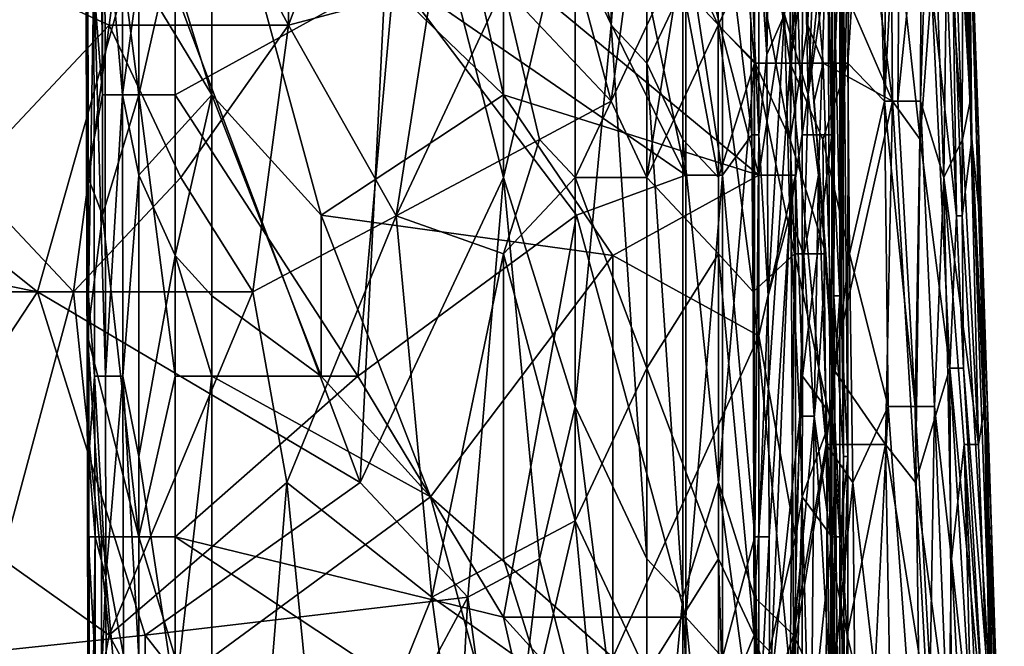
# Model space of a CAD drawing. Extents: x -0.375 to 0.375, y -0.309 to 0.309.
# Tile 156 of 226: x 0.216 to 0.273, y 0.012 to 0.049. Entities that reach past the tile are written whole.
import ezdxf

# ---------------------------------------------------------------- set-up
doc = ezdxf.new("R2010")
doc.units = 0

msp = doc.modelspace()

# ---------------------------------------------------------------- linework, layer by layer
for points in [[(0.250393, 0.048938, 0.445014), (0.248288, 0.057887, 0.444845), (0.250393, 0.075787, 0.444983)], [(0.250393, 0.048938, 0.445014), (0.250393, 0.075787, 0.444983), (0.252498, 0.075787, 0.445236)], [(0.252498, 0.0467, 0.445273), (0.250393, 0.048938, 0.445014), (0.252498, 0.075787, 0.445236)], [(0.252498, 0.0467, 0.445273), (0.252498, 0.075787, 0.445236), (0.254602, 0.051175, 0.445679)], [(0.258811, 0.0467, 0.447216), (0.254602, 0.051175, 0.445679), (0.256707, 0.071312, 0.446199)], [(0.258811, 0.060125, 0.447161), (0.258811, 0.0467, 0.447216), (0.256707, 0.071312, 0.446199)], [(0.260916, 0.0467, 0.448606), (0.258811, 0.060125, 0.447161), (0.260916, 0.071312, 0.448432)], [(0.263021, 0.071312, 0.450357), (0.264569, 0.071312, 0.45234), (0.260916, 0.0467, 0.448606)], [(0.260916, 0.0467, 0.448606), (0.260916, 0.071312, 0.448432), (0.263021, 0.071312, 0.450357)], [(0.264569, 0.071312, 0.45234), (0.264295, 0.0467, 0.45234), (0.260916, 0.0467, 0.448606)], [(0.264569, 0.071312, 0.45234), (0.265732, 0.069075, 0.454276), (0.264295, 0.0467, 0.45234)], [(0.241937, 0.066077, 0.449737), (0.254786, 0.040133, 0.449772), (0.248362, 0.070794, 0.449744)], [(0.254786, 0.040133, 0.449772), (0.254786, 0.054284, 0.44978), (0.248362, 0.070794, 0.449744)], [(0.259532, 0.047208, 0.443972), (0.259324, 0.070794, 0.443972), (0.259069, 0.054284, 0.446213)], [(0.259906, 0.066077, 0.43622), (0.259324, 0.070794, 0.443972), (0.259532, 0.047208, 0.443972)], [(0.231451, 0.069075, 0.550966), (0.223033, 0.0646, 0.553988), (0.231451, 0.048938, 0.553826)], [(0.231451, 0.069075, 0.550966), (0.231451, 0.048938, 0.553826), (0.235661, 0.060125, 0.550997)], [(0.264295, 0.0467, 0.45234), (0.265732, 0.069075, 0.454276), (0.266439, 0.044463, 0.456212)], [(0.265732, 0.069075, 0.454276), (0.266566, 0.060125, 0.456212), (0.266439, 0.044463, 0.456212)], [(0.244079, 0.039988, 0.444693), (0.237765, 0.0646, 0.444561), (0.244079, 0.066837, 0.444648)], [(0.244079, 0.039988, 0.444693), (0.244079, 0.066837, 0.444648), (0.248288, 0.057887, 0.444845)], [(0.270127, 0.05565, 0.469761), (0.270141, 0.066837, 0.469761), (0.271028, 0.042225, 0.477504)], [(0.270141, 0.066837, 0.469761), (0.270892, 0.062362, 0.481375), (0.27148, 0.044463, 0.485247)], [(0.271028, 0.042225, 0.477504), (0.270141, 0.066837, 0.469761), (0.27148, 0.044463, 0.485247)], [(0.27111, 0.066837, 0.500732), (0.271979, 0.042225, 0.496861), (0.271183, 0.0646, 0.491054)], [(0.27111, 0.066837, 0.500732), (0.271431, 0.05565, 0.502668), (0.271979, 0.042225, 0.496861)], [(0.237654, 0.051926, 0.449729), (0.254786, 0.040133, 0.449772), (0.241937, 0.066077, 0.449737)], [(0.259906, 0.066077, 0.43622), (0.259532, 0.047208, 0.443972), (0.260573, 0.049567, 0.428467)], [(0.263323, 0.066077, 0.389703), (0.263118, 0.056643, 0.39358), (0.26347, 0.033057, 0.389703)], [(0.26353, 0.049567, 0.385827), (0.263323, 0.066077, 0.389703), (0.26347, 0.033057, 0.389703)], [(0.220928, 0.048938, 0.556744), (0.223033, 0.0646, 0.553988), (0.206196, 0.05565, 0.559075)], [(0.220928, 0.048938, 0.556744), (0.231451, 0.048938, 0.553826), (0.223033, 0.0646, 0.553988)], [(0.223033, 0.05565, 0.444531), (0.237765, 0.0646, 0.444561), (0.235661, 0.022088, 0.444588)], [(0.244079, 0.039988, 0.444693), (0.235661, 0.022088, 0.444588), (0.237765, 0.0646, 0.444561)], [(0.27148, 0.044463, 0.485247), (0.270892, 0.062362, 0.481375), (0.271183, 0.0646, 0.491054)], [(0.27148, 0.044463, 0.485247), (0.271183, 0.0646, 0.491054), (0.27232, 0.026563, 0.491054)], [(0.27232, 0.026563, 0.491054), (0.271183, 0.0646, 0.491054), (0.271979, 0.042225, 0.496861)], [(0.222663, 0.04485, 0.449471), (0.222663, 0.063718, 0.449448), (0.220522, 0.06136, 0.448038)], [(0.222663, 0.04485, 0.449471), (0.224805, 0.054284, 0.449682), (0.222663, 0.063718, 0.449448)], [(0.261965, 0.04485, 0.409085), (0.262761, 0.063718, 0.397456), (0.261607, 0.06136, 0.412961)], [(0.263118, 0.056643, 0.39358), (0.262761, 0.063718, 0.397456), (0.261965, 0.04485, 0.409085)], [(0.254602, 0.053412, 0.54253), (0.256673, 0.048938, 0.541381), (0.256707, 0.062362, 0.539546)], [(0.256673, 0.048938, 0.541381), (0.258811, 0.053412, 0.538711), (0.256707, 0.062362, 0.539546)], [(0.262081, 0.05565, 0.533639), (0.266909, 0.044463, 0.525896), (0.264614, 0.062362, 0.527832)], [(0.266823, 0.057887, 0.52396), (0.264614, 0.062362, 0.527832), (0.266909, 0.044463, 0.525896)], [(0.26723, 0.044463, 0.458088), (0.266439, 0.044463, 0.456212), (0.267391, 0.062362, 0.458147)], [(0.267391, 0.062362, 0.458147), (0.266439, 0.044463, 0.456212), (0.266566, 0.060125, 0.456212)], [(0.26723, 0.044463, 0.458088), (0.267391, 0.062362, 0.458147), (0.2686, 0.057887, 0.462019)], [(0.269154, 0.062362, 0.463954), (0.269924, 0.039988, 0.467826), (0.268553, 0.044463, 0.462019)], [(0.2686, 0.057887, 0.462019), (0.269154, 0.062362, 0.463954), (0.268553, 0.044463, 0.462019)], [(0.269924, 0.039988, 0.467826), (0.269154, 0.062362, 0.463954), (0.270127, 0.05565, 0.469761)], [(0.220415, 0.06136, 0.447849), (0.219588, 0.056643, 0.443972), (0.220522, 0.04485, 0.44803)], [(0.219698, 0.033057, 0.370321), (0.219589, 0.054284, 0.374198), (0.219656, 0.06136, 0.370321)], [(0.220019, 0.051926, 0.366445), (0.219698, 0.033057, 0.370321), (0.219656, 0.06136, 0.370321)], [(0.220522, 0.06136, 0.448038), (0.220415, 0.06136, 0.447849), (0.220522, 0.04485, 0.44803)], [(0.220522, 0.04485, 0.44803), (0.222663, 0.04485, 0.449471), (0.220522, 0.06136, 0.448038)], [(0.226946, 0.04485, 0.354372), (0.224805, 0.051926, 0.354715), (0.226946, 0.06136, 0.354339)], [(0.244079, 0.04485, 0.354125), (0.226946, 0.06136, 0.354339), (0.241937, 0.054284, 0.354107)], [(0.233371, 0.037774, 0.354234), (0.226946, 0.06136, 0.354339), (0.244079, 0.04485, 0.354125)], [(0.233371, 0.037774, 0.354234), (0.226946, 0.04485, 0.354372), (0.226946, 0.06136, 0.354339)], [(0.261965, 0.04485, 0.409085), (0.261607, 0.06136, 0.412961), (0.260573, 0.049567, 0.428467)], [(0.231451, 0.048938, 0.553826), (0.23987, 0.051175, 0.550679), (0.235661, 0.060125, 0.550997)], [(0.244079, 0.051175, 0.548935), (0.250393, 0.044463, 0.546427), (0.246184, 0.060125, 0.546798)], [(0.252498, 0.060125, 0.54316), (0.246184, 0.060125, 0.546798), (0.250393, 0.044463, 0.546427)], [(0.254602, 0.053412, 0.54253), (0.252498, 0.060125, 0.54316), (0.250393, 0.044463, 0.546427)], [(0.258811, 0.060125, 0.447161), (0.260916, 0.0467, 0.448606), (0.258811, 0.0467, 0.447216)], [(0.221704, 0.04485, 0.358692), (0.220669, 0.056643, 0.362569), (0.221705, 0.059001, 0.358692)], [(0.221705, 0.059001, 0.358692), (0.222663, 0.051926, 0.356734), (0.221704, 0.04485, 0.358692)], [(0.248288, 0.026563, 0.444874), (0.244079, 0.039988, 0.444693), (0.248288, 0.057887, 0.444845)], [(0.248288, 0.026563, 0.444874), (0.248288, 0.057887, 0.444845), (0.250393, 0.048938, 0.445014)], [(0.269215, 0.051175, 0.518153), (0.266823, 0.057887, 0.52396), (0.268549, 0.042225, 0.522025)], [(0.266909, 0.044463, 0.525896), (0.268549, 0.042225, 0.522025), (0.266823, 0.057887, 0.52396)], [(0.26723, 0.044463, 0.458088), (0.2686, 0.057887, 0.462019), (0.268553, 0.044463, 0.462019)], [(0.219628, 0.054284, 0.43622), (0.21963, 0.040133, 0.443972), (0.219588, 0.056643, 0.443972)], [(0.219588, 0.056643, 0.443972), (0.21963, 0.040133, 0.443972), (0.220522, 0.04485, 0.44803)], [(0.220669, 0.056643, 0.362569), (0.220708, 0.02834, 0.362569), (0.220019, 0.051926, 0.366445)], [(0.221704, 0.04485, 0.358692), (0.220708, 0.02834, 0.362569), (0.220669, 0.056643, 0.362569)], [(0.259069, 0.040133, 0.353974), (0.241937, 0.054284, 0.354107), (0.254786, 0.056643, 0.354014)], [(0.259069, 0.040133, 0.353974), (0.254786, 0.056643, 0.354014), (0.259069, 0.056643, 0.353945)], [(0.256928, 0.040133, 0.449523), (0.256928, 0.056643, 0.449474), (0.254786, 0.054284, 0.44978)], [(0.258664, 0.042491, 0.447849), (0.258541, 0.054284, 0.447849), (0.256928, 0.056643, 0.449474)], [(0.256928, 0.040133, 0.449523), (0.258664, 0.042491, 0.447849), (0.256928, 0.056643, 0.449474)], [(0.259069, 0.040133, 0.353974), (0.259069, 0.056643, 0.353945), (0.261211, 0.054284, 0.354439)], [(0.263118, 0.056643, 0.39358), (0.261965, 0.04485, 0.409085), (0.262568, 0.040133, 0.401332)], [(0.263279, 0.018906, 0.39358), (0.263118, 0.056643, 0.39358), (0.262568, 0.040133, 0.401332)], [(0.263279, 0.018906, 0.39358), (0.26347, 0.033057, 0.389703), (0.263118, 0.056643, 0.39358)], [(0.263882, 0.056643, 0.370321), (0.26353, 0.049567, 0.385827), (0.263923, 0.033057, 0.370321)], [(0.264012, 0.054284, 0.366445), (0.263882, 0.056643, 0.370321), (0.263923, 0.033057, 0.370321)], [(0.216719, 0.033275, 0.444541), (0.191464, 0.053412, 0.444559), (0.223033, 0.05565, 0.444531)], [(0.220928, 0.048938, 0.556744), (0.206196, 0.05565, 0.559075), (0.21251, 0.039988, 0.5599)], [(0.235661, 0.022088, 0.444588), (0.216719, 0.033275, 0.444541), (0.223033, 0.05565, 0.444531)], [(0.260916, 0.042225, 0.538974), (0.261153, 0.05565, 0.53751), (0.258811, 0.053412, 0.538711)], [(0.26195, 0.048938, 0.53751), (0.261153, 0.05565, 0.53751), (0.260916, 0.042225, 0.538974)], [(0.26195, 0.048938, 0.53751), (0.261816, 0.05565, 0.535574), (0.261153, 0.05565, 0.53751)], [(0.262081, 0.05565, 0.533639), (0.261816, 0.05565, 0.535574), (0.26195, 0.048938, 0.53751)], [(0.262842, 0.0467, 0.533639), (0.262081, 0.05565, 0.533639), (0.26195, 0.048938, 0.53751)], [(0.266909, 0.044463, 0.525896), (0.262081, 0.05565, 0.533639), (0.262842, 0.0467, 0.533639)], [(0.270679, 0.03775, 0.514282), (0.269945, 0.05565, 0.514282), (0.269215, 0.051175, 0.518153)], [(0.269924, 0.039988, 0.467826), (0.270127, 0.05565, 0.469761), (0.271028, 0.042225, 0.477504)], [(0.270441, 0.053412, 0.512346), (0.269945, 0.05565, 0.514282), (0.270679, 0.03775, 0.514282)], [(0.271577, 0.042225, 0.506539), (0.271431, 0.05565, 0.502668), (0.271028, 0.053412, 0.508475)], [(0.272033, 0.03775, 0.502668), (0.271431, 0.05565, 0.502668), (0.271577, 0.042225, 0.506539)], [(0.271979, 0.042225, 0.496861), (0.271431, 0.05565, 0.502668), (0.272033, 0.03775, 0.502668)], [(0.219589, 0.054284, 0.374198), (0.219622, 0.02834, 0.385827), (0.219569, 0.049567, 0.389703)], [(0.219589, 0.054284, 0.374198), (0.219623, 0.033057, 0.374198), (0.219622, 0.02834, 0.385827)], [(0.219698, 0.033057, 0.370321), (0.219623, 0.033057, 0.374198), (0.219589, 0.054284, 0.374198)], [(0.219612, 0.051926, 0.412961), (0.219687, 0.030698, 0.428467), (0.219628, 0.054284, 0.43622)], [(0.219687, 0.030698, 0.428467), (0.21963, 0.040133, 0.443972), (0.219628, 0.054284, 0.43622)], [(0.224805, 0.04485, 0.449671), (0.224805, 0.054284, 0.449682), (0.222663, 0.04485, 0.449471)], [(0.224805, 0.04485, 0.449671), (0.237654, 0.051926, 0.449729), (0.224805, 0.054284, 0.449682)], [(0.244079, 0.04485, 0.354125), (0.241937, 0.054284, 0.354107), (0.259069, 0.040133, 0.353974)], [(0.254786, 0.040133, 0.449772), (0.256928, 0.040133, 0.449523), (0.254786, 0.054284, 0.44978)], [(0.259069, 0.054284, 0.446213), (0.258541, 0.054284, 0.447849), (0.259069, 0.042491, 0.446646)], [(0.258541, 0.054284, 0.447849), (0.258664, 0.042491, 0.447849), (0.259069, 0.042491, 0.446646)], [(0.259069, 0.042491, 0.446646), (0.259532, 0.047208, 0.443972), (0.259069, 0.054284, 0.446213)], [(0.261211, 0.040133, 0.354433), (0.259069, 0.040133, 0.353974), (0.261211, 0.054284, 0.354439)], [(0.26162, 0.042491, 0.354816), (0.261211, 0.054284, 0.354439), (0.261623, 0.054284, 0.354816)], [(0.261211, 0.040133, 0.354433), (0.261211, 0.054284, 0.354439), (0.26162, 0.042491, 0.354816)], [(0.261623, 0.054284, 0.354816), (0.263352, 0.054284, 0.35736), (0.26162, 0.042491, 0.354816)], [(0.263352, 0.054284, 0.35736), (0.263352, 0.042491, 0.357388), (0.26162, 0.042491, 0.354816)], [(0.263352, 0.042491, 0.357388), (0.263352, 0.054284, 0.35736), (0.263824, 0.054284, 0.358692)], [(0.263829, 0.033057, 0.358692), (0.263352, 0.042491, 0.357388), (0.263824, 0.054284, 0.358692)], [(0.263829, 0.033057, 0.358692), (0.263824, 0.054284, 0.358692), (0.264309, 0.054284, 0.362569)], [(0.263829, 0.033057, 0.358692), (0.264309, 0.054284, 0.362569), (0.264298, 0.023623, 0.362569)], [(0.264012, 0.054284, 0.366445), (0.263923, 0.033057, 0.370321), (0.264042, 0.023623, 0.366445)], [(0.264298, 0.023623, 0.362569), (0.264309, 0.054284, 0.362569), (0.264012, 0.054284, 0.366445)], [(0.264298, 0.023623, 0.362569), (0.264012, 0.054284, 0.366445), (0.264042, 0.023623, 0.366445)], [(0.216719, 0.033275, 0.444541), (0.172522, 0.042225, 0.44458), (0.191464, 0.053412, 0.444559)], [(0.252498, 0.039988, 0.545579), (0.254602, 0.053412, 0.54253), (0.250393, 0.044463, 0.546427)], [(0.254602, 0.053412, 0.54253), (0.252498, 0.039988, 0.545579), (0.256673, 0.048938, 0.541381)], [(0.258811, 0.053412, 0.538711), (0.256673, 0.048938, 0.541381), (0.258811, 0.046797, 0.539446)], [(0.258811, 0.046797, 0.539446), (0.260916, 0.042225, 0.538974), (0.258811, 0.053412, 0.538711)], [(0.271015, 0.03775, 0.512346), (0.270441, 0.053412, 0.512346), (0.270679, 0.03775, 0.514282)], [(0.271028, 0.053412, 0.508475), (0.270441, 0.053412, 0.512346), (0.271015, 0.03775, 0.512346)], [(0.271577, 0.042225, 0.506539), (0.271028, 0.053412, 0.508475), (0.271015, 0.03775, 0.512346)], [(0.219569, 0.049567, 0.389703), (0.219622, 0.02834, 0.385827), (0.219612, 0.051926, 0.412961)], [(0.219612, 0.051926, 0.412961), (0.219653, 0.02834, 0.409085), (0.219687, 0.030698, 0.428467)], [(0.219622, 0.02834, 0.385827), (0.219653, 0.02834, 0.409085), (0.219612, 0.051926, 0.412961)], [(0.220056, 0.02834, 0.366445), (0.219698, 0.033057, 0.370321), (0.220019, 0.051926, 0.366445)], [(0.220019, 0.051926, 0.366445), (0.220708, 0.02834, 0.362569), (0.220056, 0.02834, 0.366445)], [(0.222663, 0.051926, 0.356734), (0.222663, 0.040133, 0.356759), (0.221704, 0.04485, 0.358692)], [(0.224805, 0.051926, 0.354715), (0.226946, 0.04485, 0.354372), (0.222663, 0.051926, 0.356734)], [(0.222663, 0.051926, 0.356734), (0.226946, 0.04485, 0.354372), (0.222663, 0.040133, 0.356759)], [(0.224805, 0.04485, 0.449671), (0.235512, 0.02834, 0.449744), (0.237654, 0.051926, 0.449729)], [(0.235512, 0.02834, 0.449744), (0.248362, 0.037774, 0.449736), (0.237654, 0.051926, 0.449729)], [(0.248362, 0.037774, 0.449736), (0.254786, 0.040133, 0.449772), (0.237654, 0.051926, 0.449729)], [(0.231451, 0.048938, 0.553826), (0.237765, 0.03775, 0.553052), (0.23987, 0.051175, 0.550679)], [(0.237765, 0.03775, 0.553052), (0.244079, 0.051175, 0.548935), (0.23987, 0.051175, 0.550679)], [(0.246184, 0.042225, 0.549017), (0.244079, 0.051175, 0.548935), (0.237765, 0.03775, 0.553052)], [(0.250393, 0.044463, 0.546427), (0.244079, 0.051175, 0.548935), (0.246184, 0.042225, 0.549017)], [(0.254602, 0.042225, 0.445666), (0.252498, 0.0467, 0.445273), (0.254602, 0.051175, 0.445679)], [(0.256707, 0.039988, 0.446248), (0.254602, 0.051175, 0.445679), (0.258811, 0.0467, 0.447216)], [(0.256707, 0.039988, 0.446248), (0.254602, 0.042225, 0.445666), (0.254602, 0.051175, 0.445679)], [(0.270291, 0.0288, 0.518153), (0.269215, 0.051175, 0.518153), (0.268549, 0.042225, 0.522025)], [(0.270679, 0.03775, 0.514282), (0.269215, 0.051175, 0.518153), (0.270291, 0.0288, 0.518153)], [(0.259615, 0.033057, 0.443972), (0.260573, 0.049567, 0.428467), (0.259532, 0.047208, 0.443972)], [(0.260894, 0.037774, 0.424591), (0.260573, 0.049567, 0.428467), (0.259615, 0.033057, 0.443972)], [(0.261965, 0.04485, 0.409085), (0.260573, 0.049567, 0.428467), (0.260894, 0.037774, 0.424591)], [(0.263923, 0.033057, 0.370321), (0.26353, 0.049567, 0.385827), (0.26347, 0.033057, 0.389703)], [(0.218824, 0.033275, 0.55922), (0.220928, 0.048938, 0.556744), (0.21251, 0.039988, 0.5599)], [(0.218824, 0.033275, 0.55922), (0.225137, 0.039988, 0.556791), (0.220928, 0.048938, 0.556744)], [(0.225137, 0.039988, 0.556791), (0.231451, 0.048938, 0.553826), (0.220928, 0.048938, 0.556744)], [(0.229347, 0.033275, 0.556343), (0.231451, 0.048938, 0.553826), (0.225137, 0.039988, 0.556791)], [(0.229347, 0.033275, 0.556343), (0.237765, 0.03775, 0.553052), (0.231451, 0.048938, 0.553826)], [(0.248288, 0.026563, 0.444874), (0.250393, 0.048938, 0.445014), (0.252498, 0.017613, 0.445263)], [(0.252498, 0.017613, 0.445263), (0.250393, 0.048938, 0.445014), (0.252498, 0.0467, 0.445273)], [(0.256673, 0.048938, 0.541381), (0.252498, 0.039988, 0.545579), (0.256707, 0.035513, 0.543041)], [(0.258811, 0.046797, 0.539446), (0.256673, 0.048938, 0.541381), (0.258742, 0.033275, 0.541381)], [(0.258742, 0.033275, 0.541381), (0.256673, 0.048938, 0.541381), (0.256707, 0.035513, 0.543041)], [(0.263001, 0.035513, 0.53751), (0.26195, 0.048938, 0.53751), (0.260916, 0.042225, 0.538974)], [(0.262842, 0.0467, 0.533639), (0.26195, 0.048938, 0.53751), (0.262314, 0.044463, 0.535574)], [(0.262314, 0.044463, 0.535574), (0.26195, 0.048938, 0.53751), (0.263001, 0.035513, 0.53751)], [(0.259615, 0.033057, 0.443972), (0.259532, 0.047208, 0.443972), (0.259069, 0.042491, 0.446646)], [(0.254602, 0.015376, 0.445634), (0.252498, 0.0467, 0.445273), (0.254602, 0.042225, 0.445666)], [(0.252498, 0.017613, 0.445263), (0.252498, 0.0467, 0.445273), (0.254602, 0.015376, 0.445634)], [(0.256707, 0.039988, 0.446248), (0.258811, 0.0467, 0.447216), (0.256707, 0.022088, 0.446186)], [(0.258811, 0.0467, 0.447216), (0.258811, 0.015376, 0.447035), (0.256707, 0.022088, 0.446186)], [(0.261168, 0.035513, 0.539446), (0.258811, 0.046797, 0.539446), (0.258742, 0.033275, 0.541381)], [(0.258811, 0.046797, 0.539446), (0.261168, 0.035513, 0.539446), (0.260916, 0.042225, 0.538974)], [(0.258811, 0.015376, 0.447035), (0.258811, 0.0467, 0.447216), (0.260916, 0.0467, 0.448606)], [(0.261095, 0.013138, 0.448469), (0.258811, 0.015376, 0.447035), (0.260916, 0.0467, 0.448606)], [(0.260916, 0.0467, 0.448606), (0.264295, 0.0467, 0.45234), (0.262832, 0.042225, 0.450405)], [(0.260916, 0.0467, 0.448606), (0.262832, 0.042225, 0.450405), (0.263021, 0.024326, 0.450327)], [(0.260916, 0.0467, 0.448606), (0.263021, 0.024326, 0.450327), (0.261095, 0.013138, 0.448469)], [(0.262314, 0.044463, 0.535574), (0.263403, 0.0288, 0.535574), (0.262842, 0.0467, 0.533639)], [(0.264295, 0.0467, 0.45234), (0.264399, 0.035513, 0.45234), (0.262832, 0.042225, 0.450405)], [(0.266909, 0.044463, 0.525896), (0.262842, 0.0467, 0.533639), (0.263403, 0.0288, 0.535574)], [(0.264295, 0.0467, 0.45234), (0.266439, 0.044463, 0.456212), (0.264399, 0.035513, 0.45234)], [(0.220522, 0.04485, 0.44803), (0.21963, 0.040133, 0.443972), (0.220522, 0.037774, 0.447996)], [(0.220522, 0.037774, 0.447996), (0.222663, 0.04485, 0.449471), (0.220522, 0.04485, 0.44803)], [(0.222663, 0.018906, 0.449462), (0.222663, 0.04485, 0.449471), (0.220522, 0.037774, 0.447996)], [(0.221718, 0.02834, 0.358692), (0.220708, 0.02834, 0.362569), (0.221704, 0.04485, 0.358692)], [(0.221704, 0.04485, 0.358692), (0.222663, 0.040133, 0.356759), (0.221718, 0.02834, 0.358692)], [(0.226946, 0.04485, 0.354372), (0.224805, 0.035416, 0.354742), (0.222663, 0.040133, 0.356759)], [(0.222663, 0.018906, 0.449462), (0.224805, 0.02834, 0.449686), (0.222663, 0.04485, 0.449471)], [(0.224805, 0.02834, 0.449686), (0.224805, 0.04485, 0.449671), (0.222663, 0.04485, 0.449471)], [(0.224805, 0.035416, 0.354742), (0.226946, 0.04485, 0.354372), (0.226946, 0.033057, 0.354349)], [(0.224805, 0.02834, 0.449686), (0.235512, 0.02834, 0.449744), (0.224805, 0.04485, 0.449671)], [(0.233371, 0.02834, 0.354229), (0.226946, 0.04485, 0.354372), (0.233371, 0.037774, 0.354234)], [(0.233371, 0.02834, 0.354229), (0.226946, 0.033057, 0.354349), (0.226946, 0.04485, 0.354372)], [(0.233371, 0.037774, 0.354234), (0.244079, 0.04485, 0.354125), (0.250503, 0.035416, 0.354078)], [(0.250503, 0.035416, 0.354078), (0.244079, 0.04485, 0.354125), (0.259069, 0.040133, 0.353974)], [(0.260894, 0.037774, 0.424591), (0.261717, 0.035416, 0.412961), (0.261965, 0.04485, 0.409085)], [(0.262568, 0.040133, 0.401332), (0.261965, 0.04485, 0.409085), (0.261717, 0.035416, 0.412961)], [(0.248288, 0.039988, 0.548184), (0.250393, 0.044463, 0.546427), (0.246184, 0.042225, 0.549017)], [(0.250393, 0.044463, 0.546427), (0.248288, 0.039988, 0.548184), (0.252498, 0.039988, 0.545579)], [(0.263403, 0.0288, 0.535574), (0.262314, 0.044463, 0.535574), (0.263001, 0.035513, 0.53751)], [(0.266909, 0.044463, 0.525896), (0.263403, 0.0288, 0.535574), (0.266499, 0.024326, 0.529767)], [(0.264399, 0.035513, 0.45234), (0.266439, 0.044463, 0.456212), (0.266666, 0.026563, 0.456212)], [(0.268241, 0.026563, 0.460083), (0.266439, 0.044463, 0.456212), (0.26723, 0.044463, 0.458088)], [(0.266439, 0.044463, 0.456212), (0.268241, 0.026563, 0.460083), (0.266666, 0.026563, 0.456212)], [(0.268265, 0.022088, 0.525896), (0.266909, 0.044463, 0.525896), (0.266499, 0.024326, 0.529767)], [(0.268265, 0.022088, 0.525896), (0.268549, 0.042225, 0.522025), (0.266909, 0.044463, 0.525896)], [(0.268241, 0.026563, 0.460083), (0.26723, 0.044463, 0.458088), (0.268553, 0.044463, 0.462019)], [(0.268241, 0.026563, 0.460083), (0.268553, 0.044463, 0.462019), (0.26938, 0.026563, 0.463954)], [(0.269924, 0.039988, 0.467826), (0.26938, 0.026563, 0.463954), (0.268553, 0.044463, 0.462019)], [(0.27197, 0.024326, 0.483311), (0.271028, 0.042225, 0.477504), (0.27148, 0.044463, 0.485247)], [(0.27197, 0.024326, 0.483311), (0.27148, 0.044463, 0.485247), (0.27232, 0.026563, 0.491054)], [(0.201987, 0.010901, 0.444578), (0.172522, 0.042225, 0.44458), (0.216719, 0.033275, 0.444541)], [(0.237765, 0.03775, 0.553052), (0.244079, 0.035513, 0.550768), (0.246184, 0.042225, 0.549017)], [(0.244079, 0.035513, 0.550768), (0.248288, 0.039988, 0.548184), (0.246184, 0.042225, 0.549017)], [(0.256707, 0.022088, 0.446186), (0.254602, 0.042225, 0.445666), (0.256707, 0.039988, 0.446248)], [(0.254602, 0.015376, 0.445634), (0.254602, 0.042225, 0.445666), (0.256707, 0.022088, 0.446186)], [(0.258838, 0.018906, 0.447849), (0.258664, 0.042491, 0.447849), (0.256928, 0.040133, 0.449523)], [(0.258664, 0.042491, 0.447849), (0.258838, 0.018906, 0.447849), (0.259069, 0.042491, 0.446646)], [(0.259069, 0.042491, 0.446646), (0.258838, 0.018906, 0.447849), (0.259069, 0.018906, 0.447228)], [(0.259069, 0.018906, 0.447228), (0.259615, 0.033057, 0.443972), (0.259069, 0.042491, 0.446646)], [(0.261168, 0.035513, 0.539446), (0.263001, 0.035513, 0.53751), (0.260916, 0.042225, 0.538974)], [(0.261639, 0.02834, 0.354816), (0.261211, 0.040133, 0.354433), (0.26162, 0.042491, 0.354816)], [(0.26162, 0.042491, 0.354816), (0.263352, 0.042491, 0.357388), (0.261639, 0.02834, 0.354816)], [(0.263352, 0.042491, 0.357388), (0.263352, 0.025981, 0.357388), (0.261639, 0.02834, 0.354816)], [(0.263021, 0.024326, 0.450327), (0.262832, 0.042225, 0.450405), (0.264399, 0.035513, 0.45234)], [(0.263352, 0.025981, 0.357388), (0.263352, 0.042491, 0.357388), (0.263829, 0.033057, 0.358692)], [(0.270291, 0.0288, 0.518153), (0.268549, 0.042225, 0.522025), (0.268265, 0.022088, 0.525896)], [(0.269924, 0.039988, 0.467826), (0.271028, 0.042225, 0.477504), (0.27197, 0.024326, 0.483311)], [(0.272845, 0.006426, 0.508475), (0.271577, 0.042225, 0.506539), (0.271015, 0.03775, 0.512346)], [(0.27257, 0.019851, 0.504604), (0.271577, 0.042225, 0.506539), (0.272845, 0.006426, 0.508475)], [(0.272033, 0.03775, 0.502668), (0.271577, 0.042225, 0.506539), (0.27257, 0.019851, 0.504604)], [(0.27232, 0.026563, 0.491054), (0.271979, 0.042225, 0.496861), (0.272488, 0.026563, 0.496861)], [(0.272488, 0.026563, 0.496861), (0.271979, 0.042225, 0.496861), (0.272033, 0.03775, 0.502668)], [(0.214614, 0.033275, 0.560225), (0.218824, 0.033275, 0.55922), (0.21251, 0.039988, 0.5599)], [(0.229347, 0.033275, 0.556343), (0.225137, 0.039988, 0.556791), (0.218824, 0.033275, 0.55922)], [(0.219687, 0.030698, 0.428467), (0.219651, 0.030698, 0.443972), (0.21963, 0.040133, 0.443972)], [(0.21963, 0.040133, 0.443972), (0.219651, 0.030698, 0.443972), (0.220522, 0.037774, 0.447996)], [(0.222663, 0.040133, 0.356759), (0.222663, 0.023623, 0.356764), (0.221718, 0.02834, 0.358692)], [(0.222663, 0.040133, 0.356759), (0.224805, 0.035416, 0.354742), (0.222663, 0.023623, 0.356764)], [(0.235661, 0.022088, 0.444588), (0.244079, 0.039988, 0.444693), (0.241974, 0.015376, 0.444678)], [(0.241974, 0.015376, 0.444678), (0.244079, 0.039988, 0.444693), (0.246184, 0.017613, 0.444787)], [(0.246184, 0.017613, 0.444787), (0.244079, 0.039988, 0.444693), (0.248288, 0.026563, 0.444874)], [(0.248288, 0.019851, 0.550352), (0.248288, 0.039988, 0.548184), (0.244079, 0.035513, 0.550768)], [(0.248288, 0.039988, 0.548184), (0.252498, 0.0288, 0.546835), (0.252498, 0.039988, 0.545579)], [(0.248288, 0.019851, 0.550352), (0.252498, 0.0288, 0.546835), (0.248288, 0.039988, 0.548184)], [(0.248362, 0.037774, 0.449736), (0.254786, 0.014188, 0.44978), (0.254786, 0.040133, 0.449772)], [(0.259069, 0.030698, 0.353985), (0.250503, 0.035416, 0.354078), (0.259069, 0.040133, 0.353974)], [(0.252498, 0.0288, 0.546835), (0.256707, 0.035513, 0.543041), (0.252498, 0.039988, 0.545579)], [(0.254786, 0.014188, 0.44978), (0.256928, 0.040133, 0.449523), (0.254786, 0.040133, 0.449772)], [(0.256928, 0.01183, 0.449567), (0.256928, 0.040133, 0.449523), (0.254786, 0.014188, 0.44978)], [(0.256928, 0.01183, 0.449567), (0.258838, 0.018906, 0.447849), (0.256928, 0.040133, 0.449523)], [(0.259069, 0.030698, 0.353985), (0.259069, 0.040133, 0.353974), (0.261211, 0.040133, 0.354433)], [(0.261211, 0.018906, 0.354459), (0.259069, 0.030698, 0.353985), (0.261211, 0.040133, 0.354433)], [(0.261211, 0.018906, 0.354459), (0.261211, 0.040133, 0.354433), (0.261639, 0.02834, 0.354816)], [(0.262568, 0.040133, 0.401332), (0.261717, 0.035416, 0.412961), (0.262314, 0.025981, 0.405209)], [(0.263279, 0.018906, 0.39358), (0.262568, 0.040133, 0.401332), (0.262314, 0.025981, 0.405209)], [(0.26938, 0.026563, 0.463954), (0.269924, 0.039988, 0.467826), (0.270375, 0.017613, 0.467826)], [(0.271119, 0.024326, 0.473633), (0.269924, 0.039988, 0.467826), (0.27197, 0.024326, 0.483311)], [(0.270375, 0.017613, 0.467826), (0.269924, 0.039988, 0.467826), (0.271119, 0.024326, 0.473633)], [(0.220522, 0.037774, 0.447996), (0.219651, 0.030698, 0.443972), (0.222663, 0.018906, 0.449462)], [(0.231357, 0.022088, 0.556867), (0.237765, 0.03775, 0.553052), (0.229347, 0.033275, 0.556343)], [(0.23987, 0.015376, 0.554547), (0.237765, 0.03775, 0.553052), (0.231357, 0.022088, 0.556867)], [(0.233371, 0.037774, 0.354234), (0.250503, 0.035416, 0.354078), (0.239795, 0.021264, 0.354151)], [(0.239795, 0.021264, 0.354151), (0.233371, 0.02834, 0.354229), (0.233371, 0.037774, 0.354234)], [(0.244079, 0.014188, 0.449751), (0.248362, 0.037774, 0.449736), (0.235512, 0.02834, 0.449744)], [(0.23987, 0.015376, 0.554547), (0.244079, 0.035513, 0.550768), (0.237765, 0.03775, 0.553052)], [(0.254786, 0.014188, 0.44978), (0.248362, 0.037774, 0.449736), (0.244079, 0.014188, 0.449751)], [(0.260894, 0.037774, 0.424591), (0.259615, 0.033057, 0.443972), (0.259674, 0.018906, 0.443972)], [(0.25971, 0.009471, 0.443972), (0.260894, 0.037774, 0.424591), (0.259674, 0.018906, 0.443972)], [(0.261473, 0.025981, 0.416838), (0.260894, 0.037774, 0.424591), (0.25971, 0.009471, 0.443972)], [(0.261473, 0.025981, 0.416838), (0.261717, 0.035416, 0.412961), (0.260894, 0.037774, 0.424591)], [(0.271076, 0.0288, 0.514282), (0.270679, 0.03775, 0.514282), (0.270291, 0.0288, 0.518153)], [(0.271015, 0.03775, 0.512346), (0.270679, 0.03775, 0.514282), (0.271076, 0.0288, 0.514282)], [(0.272845, 0.006426, 0.508475), (0.271015, 0.03775, 0.512346), (0.271076, 0.0288, 0.514282)], [(0.272488, 0.026563, 0.496861), (0.272033, 0.03775, 0.502668), (0.27257, 0.019851, 0.504604)], [(0.222663, 0.023623, 0.356764), (0.224805, 0.035416, 0.354742), (0.224805, 0.009471, 0.354736)], [(0.226946, 0.02834, 0.354362), (0.224805, 0.035416, 0.354742), (0.226946, 0.033057, 0.354349)], [(0.224805, 0.009471, 0.354736), (0.224805, 0.035416, 0.354742), (0.226946, 0.02834, 0.354362)], [(0.239795, 0.021264, 0.354151), (0.250503, 0.035416, 0.354078), (0.250503, 0.01183, 0.35409)], [(0.23987, 0.015376, 0.554547), (0.244079, 0.017613, 0.552607), (0.244079, 0.035513, 0.550768)], [(0.244079, 0.017613, 0.552607), (0.248288, 0.019851, 0.550352), (0.244079, 0.035513, 0.550768)], [(0.250503, 0.01183, 0.35409), (0.250503, 0.035416, 0.354078), (0.259069, 0.030698, 0.353985)], [(0.256707, 0.035513, 0.543041), (0.252498, 0.0288, 0.546835), (0.256707, 0.017613, 0.544786)], [(0.256707, 0.017613, 0.544786), (0.2588, 0.013138, 0.543317), (0.256707, 0.035513, 0.543041)], [(0.256707, 0.035513, 0.543041), (0.2588, 0.013138, 0.543317), (0.258742, 0.033275, 0.541381)], [(0.261168, 0.035513, 0.539446), (0.258742, 0.033275, 0.541381), (0.260916, 0.010901, 0.541402)], [(0.260916, 0.010901, 0.541402), (0.262594, 0.0288, 0.539446), (0.261168, 0.035513, 0.539446)], [(0.261168, 0.035513, 0.539446), (0.262594, 0.0288, 0.539446), (0.263001, 0.035513, 0.53751)], [(0.262314, 0.025981, 0.405209), (0.261717, 0.035416, 0.412961), (0.261473, 0.025981, 0.416838)], [(0.263585, 0.024326, 0.535574), (0.263001, 0.035513, 0.53751), (0.262594, 0.0288, 0.539446)], [(0.263403, 0.0288, 0.535574), (0.263001, 0.035513, 0.53751), (0.263585, 0.024326, 0.535574)], [(0.264589, 0.022088, 0.45234), (0.263021, 0.024326, 0.450327), (0.264399, 0.035513, 0.45234)], [(0.264589, 0.022088, 0.45234), (0.264399, 0.035513, 0.45234), (0.266666, 0.026563, 0.456212)], [(0.201987, 0.010901, 0.444578), (0.216719, 0.033275, 0.444541), (0.223033, 0.013138, 0.444559)], [(0.214614, 0.017613, 0.56192), (0.218824, 0.033275, 0.55922), (0.214614, 0.033275, 0.560225)], [(0.214614, 0.017613, 0.56192), (0.220928, 0.013138, 0.560762), (0.218824, 0.033275, 0.55922)], [(0.223033, 0.013138, 0.444559), (0.216719, 0.033275, 0.444541), (0.235661, 0.022088, 0.444588)], [(0.220928, 0.013138, 0.560762), (0.229347, 0.033275, 0.556343), (0.218824, 0.033275, 0.55922)], [(0.219649, 0.021264, 0.374198), (0.219622, 0.02834, 0.385827), (0.219623, 0.033057, 0.374198)], [(0.219698, 0.033057, 0.370321), (0.219649, 0.021264, 0.374198), (0.219623, 0.033057, 0.374198)], [(0.219725, 0.023623, 0.370321), (0.219649, 0.021264, 0.374198), (0.219698, 0.033057, 0.370321)], [(0.220056, 0.02834, 0.366445), (0.219725, 0.023623, 0.370321), (0.219698, 0.033057, 0.370321)], [(0.220928, 0.013138, 0.560762), (0.231357, 0.022088, 0.556867), (0.229347, 0.033275, 0.556343)], [(0.226946, 0.02834, 0.354362), (0.226946, 0.033057, 0.354349), (0.233371, 0.02834, 0.354229)], [(0.260916, 0.010901, 0.541402), (0.258742, 0.033275, 0.541381), (0.2588, 0.013138, 0.543317)], [(0.259674, 0.018906, 0.443972), (0.259615, 0.033057, 0.443972), (0.259069, 0.018906, 0.447228)], [(0.263534, 0.007113, 0.389703), (0.26347, 0.033057, 0.389703), (0.263279, 0.018906, 0.39358)], [(0.26382, 0.018906, 0.358692), (0.263352, 0.025981, 0.357388), (0.263829, 0.033057, 0.358692)], [(0.264042, 0.023623, 0.366445), (0.263923, 0.033057, 0.370321), (0.26347, 0.033057, 0.389703)], [(0.263714, 0.007113, 0.38195), (0.26347, 0.033057, 0.389703), (0.263534, 0.007113, 0.389703)], [(0.264042, 0.023623, 0.366445), (0.26347, 0.033057, 0.389703), (0.263714, 0.007113, 0.38195)], [(0.26382, 0.018906, 0.358692), (0.263829, 0.033057, 0.358692), (0.264298, 0.023623, 0.362569)], [(0.219687, 0.030698, 0.428467), (0.219678, 0.018906, 0.443972), (0.219651, 0.030698, 0.443972)], [(0.219651, 0.030698, 0.443972), (0.220466, 0.018906, 0.447849), (0.222663, 0.018906, 0.449462)], [(0.219678, 0.018906, 0.443972), (0.220466, 0.018906, 0.447849), (0.219651, 0.030698, 0.443972)], [(0.219653, 0.02834, 0.409085), (0.21972, 0.007113, 0.424591), (0.219687, 0.030698, 0.428467)], [(0.21972, 0.007113, 0.424591), (0.219678, 0.018906, 0.443972), (0.219687, 0.030698, 0.428467)], [(0.259069, 0.009471, 0.354011), (0.250503, 0.01183, 0.35409), (0.259069, 0.030698, 0.353985)], [(0.259069, 0.009471, 0.354011), (0.259069, 0.030698, 0.353985), (0.261211, 0.018906, 0.354459)], [(0.219649, 0.021264, 0.374198), (0.219645, 0.021264, 0.385827), (0.219622, 0.02834, 0.385827)], [(0.219645, 0.021264, 0.385827), (0.219653, 0.02834, 0.409085), (0.219622, 0.02834, 0.385827)], [(0.219645, 0.021264, 0.385827), (0.21972, 0.007113, 0.424591), (0.219653, 0.02834, 0.409085)], [(0.220093, 0.018906, 0.366445), (0.219725, 0.023623, 0.370321), (0.220056, 0.02834, 0.366445)], [(0.220721, 0.016547, 0.362569), (0.220056, 0.02834, 0.366445), (0.220708, 0.02834, 0.362569)], [(0.220056, 0.02834, 0.366445), (0.220721, 0.016547, 0.362569), (0.220093, 0.018906, 0.366445)], [(0.221718, 0.02834, 0.358692), (0.220721, 0.016547, 0.362569), (0.220708, 0.02834, 0.362569)], [(0.221782, 0.004754, 0.358692), (0.220721, 0.016547, 0.362569), (0.221718, 0.02834, 0.358692)], [(0.222663, 0.023623, 0.356764), (0.222663, 0.01183, 0.356799), (0.221718, 0.02834, 0.358692)], [(0.221718, 0.02834, 0.358692), (0.222663, 0.01183, 0.356799), (0.221782, 0.004754, 0.358692)], [(0.224805, 0.018906, 0.44969), (0.224805, 0.02834, 0.449686), (0.222663, 0.018906, 0.449462)], [(0.224805, 0.018906, 0.44969), (0.235512, 0.02834, 0.449744), (0.224805, 0.02834, 0.449686)], [(0.226946, 0.01183, 0.354374), (0.224805, 0.009471, 0.354736), (0.226946, 0.02834, 0.354362)], [(0.224805, 0.018906, 0.44969), (0.244079, 0.014188, 0.449751), (0.235512, 0.02834, 0.449744)], [(0.226946, 0.02834, 0.354362), (0.233371, 0.02834, 0.354229), (0.239795, 0.021264, 0.354151)], [(0.226946, 0.01183, 0.354374), (0.226946, 0.02834, 0.354362), (0.239795, 0.021264, 0.354151)], [(0.252498, 0.0288, 0.546835), (0.248288, 0.019851, 0.550352), (0.252498, 0.010901, 0.548673)], [(0.252498, 0.010901, 0.548673), (0.256707, 0.017613, 0.544786), (0.252498, 0.0288, 0.546835)], [(0.263108, 0.024326, 0.539446), (0.262594, 0.0288, 0.539446), (0.260916, 0.010901, 0.541402)], [(0.261611, 0.021264, 0.354816), (0.261211, 0.018906, 0.354459), (0.261639, 0.02834, 0.354816)], [(0.261639, 0.02834, 0.354816), (0.263352, 0.025981, 0.357388), (0.261611, 0.021264, 0.354816)], [(0.263108, 0.024326, 0.539446), (0.263585, 0.024326, 0.535574), (0.262594, 0.0288, 0.539446)], [(0.263403, 0.0288, 0.535574), (0.263585, 0.024326, 0.535574), (0.266499, 0.024326, 0.529767)], [(0.270387, 0.006426, 0.522025), (0.270291, 0.0288, 0.518153), (0.268265, 0.022088, 0.525896)], [(0.272379, 0.006426, 0.512346), (0.271076, 0.0288, 0.514282), (0.270291, 0.0288, 0.518153)], [(0.272379, 0.006426, 0.512346), (0.270291, 0.0288, 0.518153), (0.272026, -0.000287, 0.516218)], [(0.270291, 0.0288, 0.518153), (0.270387, 0.006426, 0.522025), (0.272026, -0.000287, 0.516218)], [(0.272845, 0.006426, 0.508475), (0.271076, 0.0288, 0.514282), (0.272379, 0.006426, 0.512346)], [(0.252498, -0.006999, 0.445255), (0.246184, 0.017613, 0.444787), (0.248288, 0.026563, 0.444874)], [(0.252498, -0.006999, 0.445255), (0.248288, 0.026563, 0.444874), (0.252498, 0.017613, 0.445263)], [(0.264589, 0.022088, 0.45234), (0.266666, 0.026563, 0.456212), (0.265872, 0.010901, 0.454276)], [(0.268611, -0.000287, 0.460083), (0.265872, 0.010901, 0.454276), (0.266666, 0.026563, 0.456212)], [(0.268611, -0.000287, 0.460083), (0.266666, 0.026563, 0.456212), (0.268241, 0.026563, 0.460083)], [(0.268241, 0.026563, 0.460083), (0.26938, 0.026563, 0.463954), (0.269126, 0.010901, 0.462019)], [(0.268611, -0.000287, 0.460083), (0.268241, 0.026563, 0.460083), (0.269126, 0.010901, 0.462019)], [(0.270205, 0.006426, 0.46589), (0.269126, 0.010901, 0.462019), (0.26938, 0.026563, 0.463954)], [(0.26938, 0.026563, 0.463954), (0.270375, 0.017613, 0.467826), (0.270205, 0.006426, 0.46589)], [(0.27197, 0.024326, 0.483311), (0.27232, 0.026563, 0.491054), (0.272748, 0.001951, 0.485247)], [(0.27232, 0.026563, 0.491054), (0.272488, 0.026563, 0.496861), (0.273219, 0.004188, 0.498797)], [(0.27232, 0.026563, 0.491054), (0.273219, 0.004188, 0.498797), (0.273022, -0.000287, 0.489118)], [(0.273022, -0.000287, 0.489118), (0.272748, 0.001951, 0.485247), (0.27232, 0.026563, 0.491054)], [(0.272488, 0.026563, 0.496861), (0.27257, 0.019851, 0.504604), (0.273481, -0.004761, 0.504604)], [(0.273219, 0.004188, 0.498797), (0.272488, 0.026563, 0.496861), (0.273481, -0.004761, 0.504604)], [(0.261009, 0.007113, 0.424591), (0.261473, 0.025981, 0.416838), (0.25971, 0.009471, 0.443972)], [(0.262119, 0.002396, 0.409085), (0.261473, 0.025981, 0.416838), (0.261009, 0.007113, 0.424591)], [(0.262119, 0.002396, 0.409085), (0.262314, 0.025981, 0.405209), (0.261473, 0.025981, 0.416838)], [(0.263352, 0.025981, 0.357388), (0.263352, 0.018906, 0.357356), (0.261611, 0.021264, 0.354816)], [(0.263314, 0.009471, 0.39358), (0.262314, 0.025981, 0.405209), (0.262119, 0.002396, 0.409085)], [(0.263314, 0.009471, 0.39358), (0.263279, 0.018906, 0.39358), (0.262314, 0.025981, 0.405209)], [(0.263352, 0.018906, 0.357356), (0.263352, 0.025981, 0.357388), (0.26382, 0.018906, 0.358692)], [(0.263021, 0.010901, 0.540451), (0.263108, 0.024326, 0.539446), (0.260916, 0.010901, 0.541402)], [(0.263021, 0.024326, 0.450327), (0.263252, 0.008663, 0.450405), (0.261095, 0.013138, 0.448469)], [(0.263252, 0.008663, 0.450405), (0.263021, 0.024326, 0.450327), (0.264589, 0.022088, 0.45234)], [(0.263827, 0.001951, 0.539446), (0.263108, 0.024326, 0.539446), (0.263021, 0.010901, 0.540451)], [(0.26336, 0.017613, 0.53751), (0.263585, 0.024326, 0.535574), (0.263108, 0.024326, 0.539446)], [(0.26336, 0.017613, 0.53751), (0.263108, 0.024326, 0.539446), (0.263827, 0.001951, 0.539446)], [(0.264252, 0.013138, 0.535574), (0.263585, 0.024326, 0.535574), (0.26336, 0.017613, 0.53751)], [(0.264252, 0.013138, 0.535574), (0.266499, 0.024326, 0.529767), (0.263585, 0.024326, 0.535574)], [(0.266912, 0.001951, 0.531703), (0.266499, 0.024326, 0.529767), (0.264252, 0.013138, 0.535574)], [(0.266912, 0.001951, 0.531703), (0.269013, 0.008663, 0.525896), (0.266499, 0.024326, 0.529767)], [(0.269013, 0.008663, 0.525896), (0.268265, 0.022088, 0.525896), (0.266499, 0.024326, 0.529767)], [(0.271569, 0.006426, 0.473633), (0.270375, 0.017613, 0.467826), (0.271119, 0.024326, 0.473633)], [(0.271119, 0.024326, 0.473633), (0.27197, 0.024326, 0.483311), (0.272748, 0.001951, 0.485247)], [(0.272642, -0.009236, 0.47944), (0.271119, 0.024326, 0.473633), (0.272748, 0.001951, 0.485247)], [(0.271569, 0.006426, 0.473633), (0.271119, 0.024326, 0.473633), (0.272642, -0.009236, 0.47944)], [(0.219725, 0.023623, 0.370321), (0.219684, 0.009471, 0.374198), (0.219649, 0.021264, 0.374198)], [(0.219794, -0.00468, 0.370321), (0.219684, 0.009471, 0.374198), (0.219725, 0.023623, 0.370321)], [(0.220093, 0.018906, 0.366445), (0.219794, -0.00468, 0.370321), (0.219725, 0.023623, 0.370321)], [(0.222663, 0.01183, 0.356799), (0.222663, 0.023623, 0.356764), (0.224805, 0.009471, 0.354736)], [(0.264042, 0.023623, 0.366445), (0.263714, 0.007113, 0.38195), (0.264058, 0.014188, 0.366445)], [(0.26382, 0.018906, 0.358692), (0.264298, 0.023623, 0.362569), (0.264282, -0.002322, 0.362569)], [(0.264298, 0.023623, 0.362569), (0.264042, 0.023623, 0.366445), (0.264058, 0.014188, 0.366445)], [(0.264282, -0.002322, 0.362569), (0.264298, 0.023623, 0.362569), (0.264058, 0.014188, 0.366445)], [(0.231357, 0.022088, 0.556867), (0.220928, 0.013138, 0.560762), (0.229347, -0.002524, 0.559786)], [(0.223033, 0.013138, 0.444559), (0.235661, 0.022088, 0.444588), (0.241974, 0.015376, 0.444678)], [(0.233556, -0.000287, 0.558243), (0.231357, 0.022088, 0.556867), (0.229347, -0.002524, 0.559786)], [(0.233556, -0.000287, 0.558243), (0.23987, 0.015376, 0.554547), (0.231357, 0.022088, 0.556867)], [(0.256707, -0.033848, 0.446099), (0.254602, 0.015376, 0.445634), (0.256707, 0.022088, 0.446186)], [(0.258811, 0.006426, 0.446942), (0.256707, 0.022088, 0.446186), (0.258811, 0.015376, 0.447035)], [(0.256707, -0.033848, 0.446099), (0.256707, 0.022088, 0.446186), (0.258811, 0.006426, 0.446942)], [(0.263252, 0.008663, 0.450405), (0.264589, 0.022088, 0.45234), (0.26487, -0.004761, 0.45234)], [(0.26487, -0.004761, 0.45234), (0.264589, 0.022088, 0.45234), (0.265872, 0.010901, 0.454276)], [(0.268265, 0.022088, 0.525896), (0.269013, 0.008663, 0.525896), (0.270387, 0.006426, 0.522025)], [(0.219684, 0.009471, 0.374198), (0.219645, 0.021264, 0.385827), (0.219649, 0.021264, 0.374198)], [(0.219645, 0.021264, 0.385827), (0.219693, 0.002396, 0.39358), (0.21972, 0.007113, 0.424591)], [(0.219684, 0.009471, 0.374198), (0.219693, 0.002396, 0.39358), (0.219645, 0.021264, 0.385827)], [(0.226946, 0.01183, 0.354374), (0.239795, 0.021264, 0.354151), (0.24622, -0.002322, 0.354155)], [(0.24622, -0.002322, 0.354155), (0.239795, 0.021264, 0.354151), (0.250503, 0.01183, 0.35409)], [(0.261211, 0.007113, 0.354448), (0.261211, 0.018906, 0.354459), (0.261611, 0.021264, 0.354816)], [(0.261606, 0.002396, 0.354816), (0.261211, 0.007113, 0.354448), (0.261611, 0.021264, 0.354816)], [(0.261611, 0.021264, 0.354816), (0.263352, 0.018906, 0.357356), (0.261606, 0.002396, 0.354816)], [(0.246184, 0.010901, 0.55229), (0.248288, 0.019851, 0.550352), (0.244079, 0.017613, 0.552607)], [(0.248288, 0.019851, 0.550352), (0.246184, 0.010901, 0.55229), (0.250393, -0.002524, 0.551284)], [(0.250393, -0.002524, 0.551284), (0.252498, 0.010901, 0.548673), (0.248288, 0.019851, 0.550352)], [(0.273481, -0.004761, 0.504604), (0.27257, 0.019851, 0.504604), (0.272845, 0.006426, 0.508475)], [(0.21971, 0.004754, 0.443972), (0.219678, 0.018906, 0.443972), (0.21972, 0.007113, 0.424591)], [(0.219678, 0.018906, 0.443972), (0.220488, 0.004754, 0.447849), (0.220466, 0.018906, 0.447849)], [(0.21971, 0.004754, 0.443972), (0.220488, 0.004754, 0.447849), (0.219678, 0.018906, 0.443972)], [(0.220123, 0.002396, 0.366445), (0.219794, -0.00468, 0.370321), (0.220093, 0.018906, 0.366445)], [(0.220093, 0.018906, 0.366445), (0.220721, 0.016547, 0.362569), (0.220123, 0.002396, 0.366445)], [(0.222663, 0.007113, 0.449483), (0.222663, 0.018906, 0.449462), (0.220466, 0.018906, 0.447849)], [(0.220488, 0.004754, 0.447849), (0.222663, 0.007113, 0.449483), (0.220466, 0.018906, 0.447849)], [(0.224805, 0.01183, 0.449682), (0.224805, 0.018906, 0.44969), (0.222663, 0.018906, 0.449462)], [(0.222663, 0.007113, 0.449483), (0.224805, 0.01183, 0.449682), (0.222663, 0.018906, 0.449462)], [(0.24622, 0.004754, 0.449758), (0.244079, 0.014188, 0.449751), (0.224805, 0.018906, 0.44969)], [(0.224805, 0.01183, 0.449682), (0.24622, 0.004754, 0.449758), (0.224805, 0.018906, 0.44969)], [(0.258911, 0.009471, 0.447849), (0.258838, 0.018906, 0.447849), (0.256928, 0.01183, 0.449567)], [(0.259069, 0.018906, 0.447228), (0.258838, 0.018906, 0.447849), (0.259069, 0.007113, 0.447444)], [(0.258838, 0.018906, 0.447849), (0.258911, 0.009471, 0.447849), (0.259069, 0.007113, 0.447444)], [(0.259069, 0.007113, 0.447444), (0.259674, 0.018906, 0.443972), (0.259069, 0.018906, 0.447228)], [(0.25971, 0.009471, 0.443972), (0.259674, 0.018906, 0.443972), (0.259069, 0.007113, 0.447444)], [(0.261211, 0.007113, 0.354448), (0.259069, 0.009471, 0.354011), (0.261211, 0.018906, 0.354459)], [(0.263352, 0.018906, 0.357356), (0.263352, 0.000037, 0.357392), (0.261606, 0.002396, 0.354816)], [(0.263314, 0.009471, 0.39358), (0.263534, 0.007113, 0.389703), (0.263279, 0.018906, 0.39358)], [(0.263803, 0.000037, 0.358692), (0.263352, 0.018906, 0.357356), (0.26382, 0.018906, 0.358692)], [(0.263352, 0.000037, 0.357392), (0.263352, 0.018906, 0.357356), (0.263803, 0.000037, 0.358692)], [(0.263803, 0.000037, 0.358692), (0.26382, 0.018906, 0.358692), (0.264282, -0.002322, 0.362569)], [(0.216719, -0.009236, 0.563849), (0.214614, 0.017613, 0.56192), (0.206196, -0.000287, 0.565528)], [(0.216719, -0.009236, 0.563849), (0.220928, 0.013138, 0.560762), (0.214614, 0.017613, 0.56192)], [(0.246184, 0.010901, 0.55229), (0.244079, 0.017613, 0.552607), (0.23987, 0.015376, 0.554547)], [(0.244079, -0.000287, 0.444739), (0.241974, 0.015376, 0.444678), (0.246184, 0.017613, 0.444787)], [(0.244079, -0.000287, 0.444739), (0.246184, 0.017613, 0.444787), (0.252498, -0.006999, 0.445255)], [(0.256976, 0.008663, 0.545253), (0.256707, 0.017613, 0.544786), (0.252498, 0.010901, 0.548673)], [(0.252498, -0.006999, 0.445255), (0.252498, 0.017613, 0.445263), (0.254602, 0.015376, 0.445634)], [(0.2588, 0.013138, 0.543317), (0.256707, 0.017613, 0.544786), (0.256976, 0.008663, 0.545253)], [(0.264045, -0.000287, 0.53751), (0.26336, 0.017613, 0.53751), (0.263827, 0.001951, 0.539446)], [(0.264252, 0.013138, 0.535574), (0.26336, 0.017613, 0.53751), (0.264045, -0.000287, 0.53751)], [(0.272114, -0.015949, 0.473633), (0.270205, 0.006426, 0.46589), (0.270375, 0.017613, 0.467826)], [(0.270375, 0.017613, 0.467826), (0.271569, 0.006426, 0.473633), (0.272114, -0.015949, 0.473633)], [(0.220779, -0.002322, 0.362569), (0.220123, 0.002396, 0.366445), (0.220721, 0.016547, 0.362569)], [(0.221782, 0.004754, 0.358692), (0.220779, -0.002322, 0.362569), (0.220721, 0.016547, 0.362569)], [(0.241974, 0.015376, 0.444678), (0.233556, -0.000287, 0.444595), (0.223033, 0.013138, 0.444559)], [(0.241974, -0.000287, 0.5551), (0.23987, 0.015376, 0.554547), (0.233556, -0.000287, 0.558243)], [(0.23987, -0.024899, 0.444661), (0.233556, -0.000287, 0.444595), (0.241974, 0.015376, 0.444678)], [(0.241974, -0.000287, 0.5551), (0.246184, 0.010901, 0.55229), (0.23987, 0.015376, 0.554547)], [(0.23987, -0.024899, 0.444661), (0.241974, 0.015376, 0.444678), (0.244079, -0.000287, 0.444739)], [(0.254602, -0.027136, 0.445601), (0.252498, -0.006999, 0.445255), (0.254602, 0.015376, 0.445634)], [(0.254602, -0.027136, 0.445601), (0.254602, 0.015376, 0.445634), (0.256707, -0.033848, 0.446099)], [(0.258811, 0.006426, 0.446942), (0.258811, 0.015376, 0.447035), (0.261095, 0.013138, 0.448469)], [(0.24622, 0.004754, 0.449758), (0.254786, 0.002396, 0.449773), (0.244079, 0.014188, 0.449751)], [(0.254786, 0.002396, 0.449773), (0.254786, 0.014188, 0.44978), (0.244079, 0.014188, 0.449751)], [(0.256928, -0.007039, 0.449604), (0.256928, 0.01183, 0.449567), (0.254786, 0.014188, 0.44978)], [(0.254786, 0.002396, 0.449773), (0.256928, -0.007039, 0.449604), (0.254786, 0.014188, 0.44978)], [(0.264058, 0.014188, 0.366445), (0.263714, 0.007113, 0.38195), (0.264058, -0.00468, 0.366445)], [(0.264282, -0.002322, 0.362569), (0.264058, 0.014188, 0.366445), (0.264058, -0.00468, 0.366445)], [(0.223033, -0.018186, 0.444568), (0.201987, 0.010901, 0.444578), (0.223033, 0.013138, 0.444559)], [(0.216719, -0.009236, 0.563849), (0.229347, -0.002524, 0.559786), (0.220928, 0.013138, 0.560762)], [(0.223033, -0.018186, 0.444568), (0.223033, 0.013138, 0.444559), (0.233556, -0.000287, 0.444595)], [(0.256976, 0.008663, 0.545253), (0.260916, 0.006426, 0.54178), (0.2588, 0.013138, 0.543317)], [(0.260916, 0.010901, 0.541402), (0.2588, 0.013138, 0.543317), (0.260916, 0.006426, 0.54178)], [(0.258811, 0.006426, 0.446942), (0.261095, 0.013138, 0.448469), (0.263252, 0.008663, 0.450405)], [(0.266912, 0.001951, 0.531703), (0.264252, 0.013138, 0.535574), (0.264045, -0.000287, 0.53751)]]:
    msp.add_3dface(points)

doc.saveas('drawing.dxf')
